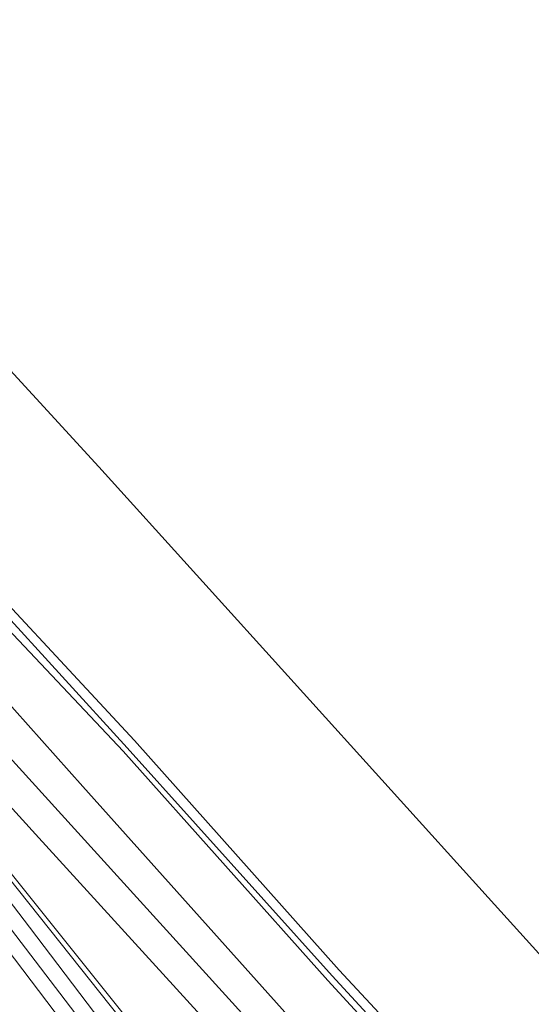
# Model space of a CAD drawing. Extents: x 130905 to 137824, y 412333 to 417928.
# Tile 124 of 256: x 134423 to 134505, y 412611 to 412768. Entities that reach past the tile are written whole.
import ezdxf
from ezdxf.lldxf.tags import DXFTag

# ---------------------------------------------------------------- set-up
doc = ezdxf.new("R2010")
doc.units = 0
for name, color, linetype, lineweight in [('B-ME-GR-GRAS-GV', 60, 'Continuous', 13), ('B-ME-GW-TALUD_KRUIN-G', 90, 'Continuous', 18), ('B-ME-GW-TALUD_TEEN-G', 90, 'Continuous', 18), ('B-ME-IE-TERREINAFSCHEIDING_KUNSTMATIG_HEKWERK-G', 20, 'IE-TERREINAFSCHEIDING-KUNSTMATIG', 18), ('B-ME-KG-GRENS_OPNAME-G', 210, 'KG-OPNAME', 18), ('B-ME-OB-OEVERVOORZIENING-G', 7, 'Continuous', 18), ('B-ME-OG-WATER_KANAAL-GV', 120, 'Continuous', 18), ('B-ME-OG-WATER_SLOOT-G', 120, 'Continuous', 18), ('B-ME-VH-VERHARDING_ASFALT-GV', 252, 'Continuous', 18), ('B-ME-VW-MARKERING-G', 7, 'Continuous', 18)]:
    doc.layers.add(name, color=color, linetype=linetype, lineweight=lineweight)
doc.styles.get("Standard").update_dxf_attribs({"font": 'arial.ttf'})
doc.linetypes.add('IE-TERREINAFSCHEIDING-KUNSTMATIG', pattern='A,4,[82,NLCS.SHX,S=0.75,R=90,X=0,Y=0],4,-2', length=10)
tags = doc.linetypes.add('KG-OPNAME', pattern='A,5.5,-2,["O",Standard,S=1.8,R=0,X=-0.5,Y=-0.9],-2,5.5,-2,[5,NLCS.SHX,S=0.75,R=0,X=0,Y=0],-2', length=19).pattern_tags.tags
tags[6] = DXFTag(74, 10)

msp = doc.modelspace()

# ---------------------------------------------------------------- linework, layer by layer
at = {"layer": 'B-ME-GR-GRAS-GV'}
for points in [[(134503.626, 412580.186, 2.957), (134472.2, 412614.337, 2.907), (134439.503, 412650.967, 2.788), (134407.801, 412684.525, 3.029), (134388.768, 412705.593, 3.084), (134379.92, 412715.992, 2.94), (134375.808, 412719.801, 3.161), (134372.828, 412722.963, 3.213), (134376.463, 412726.211, 2.124), (134379.827, 412722.591, 2.168), (134384.392, 412717.427, 2.101), (134391.682, 412709.195, 2.174), (134394.422, 412706.586, 1.979), (134394.829, 412704.628, 2.071), (134395.309, 412701.871, 2.205), (134395.831, 412702.22, 1.778), (134409.886, 412686.4, 1.778), (134441.289, 412652.661, 1.778), (134474.019, 412616.03, 1.778), (134503.151, 412584.7, 1.778)], [(134465.808, 412608.798, 3.56), (134433.058, 412645.35, 3.408), (134402.419, 412679.614, 3.458), (134382.733, 412701.111, 3.675), (134377.301, 412703.298, 4.52), (134371.887, 412704.742, 5.448), (134374.546, 412701.242, 5.479), (134378.202, 412697.479, 5.526), (134398.435, 412675.208, 5.447), (134429.096, 412641.441, 5.5), (134462.105, 412605.098, 5.439)], [(134443.983, 412597.294, 1.738), (134424.529, 412622.896, 2.071), (134397.778, 412657.954, 3.527), (134371.92, 412692.333, 4.898), (134368.954, 412696.566, 5.199), (134367.012, 412699.912, 5.43), (134366.465, 412701.218, 5.491), (134370.483, 412695.101, 5.086), (134378.81, 412686.269, 4.918), (134396.56, 412662.919, 3.857), (134421.619, 412631.428, 2.757), (134448.042, 412598.459, 1.822)], [(134407.801, 412684.525, 3.029), (134439.503, 412650.967, 2.788), (134472.2, 412614.337, 2.907), (134503.626, 412580.186, 2.957)], [(134458.448, 412601.586, 5.331), (134425.507, 412637.741, 5.499), (134394.725, 412671.552, 5.464)], [(134419.434, 412621.32, 2.069), (134424.801, 412614.33, 1.877), (134435.808, 412599.755, 1.638)]]:
    msp.add_polyline3d(points, dxfattribs=at)
for points in [[(134565.117, 412500, 3.638), (134558.366, 412500, 5.453), (134554.096, 412504.731, 5.449), (134522.987, 412538.493, 5.491), (134493.322, 412570.727, 5.449), (134462.105, 412605.098, 5.439), (134429.096, 412641.441, 5.5), (134398.435, 412675.208, 5.447), (134378.202, 412697.479, 5.526), (134374.546, 412701.242, 5.479), (134371.887, 412704.742, 5.448), (134377.301, 412703.298, 4.52), (134382.733, 412701.111, 3.675), (134402.419, 412679.614, 3.458), (134433.058, 412645.35, 3.408), (134465.808, 412608.798, 3.56), (134497.309, 412574.336, 3.585), (134526.717, 412542.047, 3.614), (134557.768, 412508.053, 3.637)], [(134551.964, 412500, 5.483), (134534.742, 412500, 1.917), (134523.853, 412511.794, 1.874), (134495.399, 412543.082, 1.864), (134476.124, 412564.151, 1.839), (134461.871, 412580.89, 1.707), (134448.042, 412598.459, 1.822), (134421.619, 412631.428, 2.757), (134396.56, 412662.919, 3.857), (134378.81, 412686.269, 4.918), (134370.483, 412695.101, 5.086), (134366.465, 412701.218, 5.491), (134370.004, 412699.321, 5.583), (134374.825, 412694.151, 5.647), (134394.725, 412671.552, 5.464), (134425.507, 412637.741, 5.499), (134458.448, 412601.586, 5.331), (134490.075, 412567.376, 5.426), (134519.781, 412535.373, 5.444), (134550.841, 412501.242, 5.487)]]:
    msp.add_polyline3d(points, close=True, dxfattribs=at)
at = {"layer": 'B-ME-GW-TALUD_KRUIN-G'}
for points in [[(134558.366, 412500, 5.453), (134554.096, 412504.731, 5.449), (134522.987, 412538.493, 5.491), (134493.322, 412570.727, 5.449), (134462.105, 412605.098, 5.439), (134429.096, 412641.441, 5.5), (134398.435, 412675.208, 5.447), (134378.202, 412697.479, 5.526), (134374.546, 412701.242, 5.479), (134371.887, 412704.742, 5.448)], [(134366.465, 412701.218, 5.491), (134370.004, 412699.321, 5.583), (134374.825, 412694.151, 5.647), (134394.725, 412671.552, 5.464), (134425.507, 412637.741, 5.499), (134458.448, 412601.586, 5.331), (134490.075, 412567.376, 5.426), (134519.781, 412535.373, 5.444), (134550.841, 412501.242, 5.487), (134551.964, 412500, 5.483)]]:
    msp.add_polyline3d(points, dxfattribs=at)
at = {"layer": 'B-ME-GW-TALUD_TEEN-G'}
for points in [[(134371.887, 412704.742, 5.448), (134377.301, 412703.298, 4.52), (134382.733, 412701.111, 3.675), (134402.419, 412679.614, 3.458), (134433.058, 412645.35, 3.408), (134465.808, 412608.798, 3.56), (134497.309, 412574.336, 3.585), (134526.717, 412542.047, 3.614), (134557.768, 412508.053, 3.637), (134565.117, 412500, 3.638)], [(134366.465, 412701.218, 5.491), (134370.483, 412695.101, 5.086), (134378.81, 412686.269, 4.918), (134396.56, 412662.919, 3.857), (134421.619, 412631.428, 2.757), (134448.042, 412598.459, 1.822), (134461.871, 412580.89, 1.707), (134476.124, 412564.151, 1.839), (134495.399, 412543.082, 1.864), (134523.853, 412511.794, 1.874), (134534.742, 412500, 1.917)]]:
    msp.add_polyline3d(points, dxfattribs=at)
at = {"layer": 'B-ME-IE-TERREINAFSCHEIDING_KUNSTMATIG_HEKWERK-G'}
for points in [[(134392.796, 412703.769, 2.655), (134395.022, 412700.94, 2.642), (134408.925, 412685.686, 2.619), (134440.142, 412651.529, 2.592), (134472.894, 412615.122, 2.649), (134504.315, 412580.968, 2.778), (134534.049, 412548.849, 2.588), (134565.12, 412514.804, 2.702), (134578.671, 412500, 2.641)], [(134374.663, 412693.978, 5.672), (134377.267, 412687.66, 5.041), (134395.816, 412662.422, 3.871), (134421.141, 412630.838, 2.65), (134447.336, 412597.912, 1.736), (134461.207, 412580.339, 1.593), (134475.368, 412563.63, 1.695), (134494.471, 412542.114, 1.747), (134523.052, 412511.192, 1.704), (134533.242, 412500, 1.747)]]:
    msp.add_polyline3d(points, dxfattribs=at)
at = {"layer": 'B-ME-KG-GRENS_OPNAME-G'}
msp.add_polyline3d([(134369.762, 412767.765, 1.778), (134403.202, 412731.663, 1.778), (134435.629, 412696.383, 1.778), (134466.831, 412661.897, 1.778), (134497.83, 412627.635, 1.778), (134529.136, 412593.033, 1.778), (134559.931, 412558.997, 1.778), (134590.787, 412524.893, 1.778), (134613.309, 412500, 1.778)], dxfattribs=at)
at = {"layer": 'B-ME-OB-OEVERVOORZIENING-G'}
msp.add_polyline3d([(134395.831, 412702.22, 1.778), (134409.886, 412686.4, 1.778), (134441.289, 412652.661, 1.778), (134474.019, 412616.03, 1.778), (134503.151, 412584.7, 1.778), (134534.859, 412549.668, 1.778), (134566.257, 412515.262, 1.778), (134580.212, 412500, 1.778)], dxfattribs=at)
at = {"layer": 'B-ME-OG-WATER_KANAAL-GV'}
msp.add_polyline3d([(134503.151, 412584.7, 1.778), (134474.019, 412616.03, 1.778), (134441.289, 412652.661, 1.778), (134409.886, 412686.4, 1.778), (134395.831, 412702.22, 1.778), (134395.427, 412705.677, 1.778), (134392.684, 412710.703, 1.778), (134382.901, 412721.998, 1.778), (134369.607, 412736.237, 1.778), (134368.721, 412736.72, 1.778), (134366.463, 412737.096, 1.778), (134365.212, 412737.305, 1.778), (134363.529, 412737.896, 1.778), (134350.226, 412751.381, 1.778), (134369.762, 412767.765, 1.778), (134403.202, 412731.663, 1.778), (134435.629, 412696.383, 1.778), (134466.831, 412661.897, 1.778), (134497.83, 412627.635, 1.778), (134529.136, 412593.033, 1.778)], dxfattribs=at)
at = {"layer": 'B-ME-OG-WATER_SLOOT-G'}
msp.add_polyline3d([(134375.808, 412719.801, 3.161), (134379.92, 412715.992, 2.94), (134388.768, 412705.593, 3.084), (134407.801, 412684.525, 3.029), (134439.503, 412650.967, 2.788), (134472.2, 412614.337, 2.907), (134503.626, 412580.186, 2.957), (134533.433, 412548.285, 2.94), (134564.182, 412514.055, 2.978), (134577.046, 412500, 2.968)], dxfattribs=at)
at = {"layer": 'B-ME-VH-VERHARDING_ASFALT-GV'}
for points in [[(134397.778, 412657.954, 3.527), (134424.529, 412622.896, 2.071), (134443.983, 412597.294, 1.738)], [(134435.808, 412599.755, 1.638), (134424.801, 412614.33, 1.877), (134419.434, 412621.32, 2.069)]]:
    msp.add_polyline3d(points, dxfattribs=at)
at = {"layer": 'B-ME-VW-MARKERING-G'}
msp.add_polyline3d([(134369.945, 412690.808, 4.963), (134395.87, 412656.471, 3.559), (134422.361, 412621.546, 2.135), (134442.078, 412595.746, 1.69), (134457.623, 412576.217, 1.705), (134474.332, 412556.369, 1.702), (134502.126, 412525.728, 1.706), (134525.847, 412500, 1.704)], dxfattribs=at)

doc.saveas('drawing.dxf')
